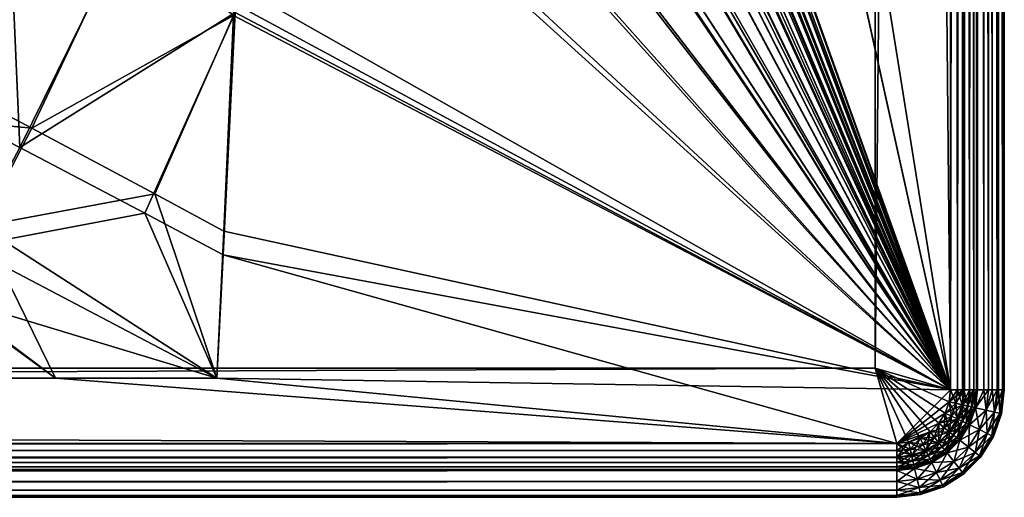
# Model space of a CAD drawing. Extents: x -0.85 to 0.85, y -0.37 to 0.37.
# Tile 207 of 239: x 0.758 to 0.8495, y -0.3745 to -0.3301. Entities that reach past the tile are written whole.
import ezdxf

# ---------------------------------------------------------------- set-up
doc = ezdxf.new("R2010")
doc.units = 0
doc.linetypes.add('SOLIDLINE', pattern=[0])
doc.layers.add('BE3C_Free_6829_1', color=252, linetype='SOLIDLINE')

msp = doc.modelspace()

# ---------------------------------------------------------------- meshes
at = {"layer": 'BE3C_Free_6829_1', "color": 252}
mesh = msp.add_polyface(dxfattribs=at)
corners = [(0.757197, 0, -0.041924), (0.771749, -0.096788, -0.008879), (0.772574, 0, -0.008879), (0.773505, -0.096815, -0.005917), (0.774331, -0.000003, -0.005917), (0.775891, -0.096851, -0.003434), (0.776717, -0.000007, -0.003434), (0.77878, -0.096896, -0.00156), (0.779607, -0.000012, -0.00156), (0.782021, -0.096946, -0.000395), (0.782848, -0.000017, -0.000395), (0.785441, -0.096998), (0.786268, -0.000023), (0.84883, -0.3645, -0.0025), (0.848036, 0.3645, -0.001464), (0.848036, -0.3645, -0.001464), (0.847, 0.3645, -0.00067), (0.847, -0.3645, -0.00067), (0.845794, 0.3645, -0.00017), (0.845794, -0.3645, -0.00017), (0.8445, 0.3645), (0.8445, -0.3645), (0.8375, -0.3625, -0.03), (0.8445, 0.3645, -0.03), (0.8445, -0.3645, -0.03), (0.8375, 0.3625, -0.0275), (0.8375, -0.3625, -0.0275), (0.8445, -0.3645, -0.0275), (0.774857, -0.000004, -0.009899), (0.774022, -0.09734, -0.009899), (0.755198, -0.000004, -0.051704), (0.77629, -0.000006, -0.007472), (0.786268, -0.000023, -0.0025), (0.785432, -0.097608, -0.0025), (0.783471, -0.000018, -0.002817), (0.782635, -0.097564, -0.002817), (0.78342, -0.000018, -0.002835), (0.779898, -0.097522, -0.003792), (0.780734, -0.000014, -0.003792), (0.780718, -0.000014, -0.003802), (0.778297, -0.00001, -0.005372), (0.777461, -0.097485, -0.005372), (0.774021, -0.097431, -0.009899), (0.775454, -0.097454, -0.007472), (0.776325, -0.000006, -0.007435), (0.8445, -0.3645, -0.0025), (0.8445, 0.3645, -0.0025), (0.845147, -0.3645, -0.002585), (0.845147, 0.3645, -0.002585), (0.84575, -0.3645, -0.002835), (0.84575, 0.3645, -0.002835), (0.846268, -0.3645, -0.003232), (0.846268, 0.3645, -0.003232), (0.846665, -0.3645, -0.00375), (0.846665, 0.3645, -0.00375), (0.846915, -0.3645, -0.004353), (0.846915, 0.3645, -0.004353), (0.847, -0.3645, -0.005), (0.847, -0.3645, -0.025), (0.847, 0.3645, -0.025), (0.84561, 0.3645, -0.029854), (0.84561, -0.3645, -0.029854), (0.845794, -0.3645, -0.02983), (0.845794, 0.3645, -0.02983), (0.846656, -0.3645, -0.029473), (0.846656, 0.3645, -0.029473), (0.847, -0.3645, -0.02933), (0.847, 0.3645, -0.02933), (0.847592, -0.3645, -0.028876), (0.847592, 0.3645, -0.028876), (0.848036, -0.3645, -0.028535), (0.848036, 0.3645, -0.028535), (0.848376, -0.3645, -0.028092), (0.848376, 0.3645, -0.028092), (0.84883, -0.3645, -0.0275), (0.84883, 0.3645, -0.0275), (0.848973, -0.3645, -0.027156), (0.848973, 0.3645, -0.027156), (0.84933, -0.3645, -0.026294), (0.84933, 0.3645, -0.026294), (0.849354, -0.3645, -0.02611), (0.8495, 0.3645, -0.025), (0.8495, -0.3645, -0.025), (0.845147, 0.3645, -0.027415), (0.845147, -0.3645, -0.027415), (0.84575, 0.3645, -0.027165), (0.84575, -0.3645, -0.027165), (0.846268, 0.3645, -0.026768), (0.846268, -0.3645, -0.026768), (0.846665, 0.3645, -0.02625), (0.846665, -0.3645, -0.02625), (0.846915, 0.3645, -0.025647), (0.846915, -0.3645, -0.025647)]
mesh.append_faces([[corners[k] for k in face] for face in [(0, 1, 2), (2, 1, 3), (2, 3, 4), (4, 3, 5), (4, 5, 6), (6, 5, 7), (6, 7, 8), (8, 7, 9), (8, 9, 10), (10, 9, 11), (10, 11, 12), (13, 14, 15), (15, 16, 17), (17, 18, 19), (19, 20, 21), (22, 23, 24), (25, 26, 27), (26, 25, 22), (28, 29, 30), (29, 28, 31), (32, 33, 34), (34, 33, 35), (34, 35, 36), (36, 35, 37), (36, 37, 38), (38, 37, 39), (40, 39, 41), (41, 39, 37), (42, 29, 43), (43, 29, 31), (43, 31, 41), (41, 31, 44), (41, 44, 40), (45, 46, 47), (47, 48, 49), (49, 50, 51), (51, 52, 53), (53, 54, 55), (55, 56, 57), (58, 57, 59), (24, 60, 61), (61, 60, 62), (62, 63, 64), (64, 65, 66), (66, 67, 68), (68, 69, 70), (70, 71, 72), (72, 73, 74), (74, 75, 76), (76, 77, 78), (78, 79, 80), (80, 81, 82), (83, 27, 84), (85, 84, 86), (87, 86, 88), (89, 88, 90), (91, 90, 92), (59, 92, 58)]])
mesh = msp.add_polyface(dxfattribs=at)
corners = [(0.8495, -0.3645, -0.025), (0.8495, 0.3645, -0.005), (0.8495, -0.3645, -0.005), (0.765517, -0.190275, -0.017763), (0.767853, -0.192054, -0.012685), (0.771738, -0.097284, -0.008879), (0.769023, -0.192945, -0.010143), (0.769605, -0.193388, -0.008879), (0.8445, -0.3645), (0.786268, -0.000023), (0.785441, -0.096998), (0.783305, -0.193388), (0.782736, -0.193388, -0.00007), (0.782021, -0.096946, -0.000395), (0.781519, -0.193388, -0.000221), (0.780989, -0.193388, -0.000287), (0.77878, -0.096896, -0.00156), (0.776231, -0.193388, -0.001771), (0.776525, -0.193388, -0.001658), (0.779369, -0.193388, -0.00056), (0.779646, -0.193388, -0.000453), (0.779886, -0.193388, -0.000423), (0.771419, -0.193388, -0.005967), (0.772099, -0.193388, -0.005205), (0.773505, -0.096815, -0.005917), (0.773453, -0.193388, -0.003686), (0.775891, -0.096851, -0.003434), (0.773772, -0.193388, -0.003466), (0.774116, -0.193388, -0.003229), (0.770927, -0.193388, -0.00652), (0.771749, -0.096788, -0.008879), (0.770359, -0.193388, -0.007534), (0.84933, 0.3645, -0.003706), (0.84933, -0.3645, -0.003706), (0.84883, 0.3645, -0.0025), (0.84883, -0.3645, -0.0025), (0.767243, -0.189778, -0.020158), (0.774021, -0.097431, -0.009899), (0.76959, -0.19165, -0.014973), (0.771886, -0.193482, -0.009899), (0.762566, -0.186045, -0.030496), (0.759163, -0.18333, -0.038017), (0.774022, -0.09734, -0.009899), (0.775454, -0.097454, -0.007472), (0.773359, -0.193537, -0.007509), (0.773274, -0.193538, -0.007605), (0.771948, -0.193485, -0.009788), (0.772999, -0.19354, -0.007914), (0.777461, -0.097485, -0.005372), (0.775054, -0.193523, -0.005604), (0.774893, -0.193524, -0.005785), (0.777369, -0.19347, -0.003997), (0.776848, -0.193482, -0.004358), (0.776818, -0.193482, -0.004379), (0.775346, -0.193516, -0.005401), (0.781712, -0.193401, -0.002698), (0.780509, -0.19341, -0.002847), (0.782635, -0.097564, -0.002817), (0.780357, -0.193411, -0.002866), (0.779898, -0.097522, -0.003792), (0.780248, -0.193412, -0.002879), (0.779125, -0.193435, -0.003315), (0.785432, -0.097608, -0.0025), (0.783305, -0.193388, -0.0025), (0.783291, -0.193388, -0.002502), (0.781779, -0.1934, -0.002689), (0.786268, -0.000023, -0.0025), (0.8445, -0.3645, -0.0025)]
mesh.append_faces([[corners[k] for k in face] for face in [(0, 1, 2), (3, 4, 5), (5, 4, 6), (5, 6, 7), (8, 9, 10), (11, 10, 12), (12, 10, 13), (12, 13, 14), (14, 13, 15), (16, 17, 18), (18, 19, 16), (16, 19, 20), (16, 20, 13), (13, 20, 21), (13, 21, 15), (22, 23, 24), (24, 23, 25), (24, 25, 26), (26, 25, 27), (26, 27, 16), (16, 27, 28), (16, 28, 17), (22, 24, 29), (29, 24, 30), (29, 30, 31), (31, 30, 5), (31, 5, 7), (2, 32, 33), (33, 34, 35), (36, 37, 38), (38, 37, 39), (36, 40, 37), (37, 41, 42), (43, 44, 45), (39, 37, 46), (46, 37, 43), (46, 43, 47), (47, 43, 45), (48, 49, 43), (43, 49, 50), (43, 50, 44), (51, 52, 48), (52, 53, 48), (48, 53, 54), (48, 54, 49), (55, 56, 57), (57, 56, 58), (57, 58, 59), (59, 58, 60), (59, 60, 61), (62, 63, 64), (62, 64, 57), (57, 64, 65), (57, 65, 55), (48, 59, 51), (51, 59, 61), (66, 67, 62)]])
mesh = msp.add_polyface(dxfattribs=at)
corners = [(0.8495, 0.3645, -0.025), (0.8495, 0.3645, -0.005), (0.8495, -0.3645, -0.025), (0.786268, -0.000023), (0.782211, 0.107697, -0.000395), (0.782848, -0.000017, -0.000395), (0.778971, 0.107653, -0.00156), (0.779607, -0.000012, -0.00156), (0.776082, 0.107614, -0.003433), (0.776717, -0.000007, -0.003434), (0.773696, 0.107582, -0.005915), (0.785631, 0.107743), (0.8445, 0.3645), (0.8445, -0.3645), (0.8495, -0.3645, -0.005), (0.84933, 0.3645, -0.003706), (0.84933, -0.3645, -0.003706), (0.84883, 0.3645, -0.0025), (0.84883, -0.3645, -0.0025), (0.848036, 0.3645, -0.001464), (0.848036, -0.3645, -0.001464), (0.847, 0.3645, -0.00067), (0.847, -0.3645, -0.00067), (0.845794, 0.3645, -0.00017), (0.845794, -0.3645, -0.00017), (0.8375, 0.3625, -0.03), (0.8445, 0.3645, -0.03), (0.8375, -0.3625, -0.03), (0.8445, -0.3645, -0.0275), (0.8445, 0.3645, -0.0275), (0.8375, 0.3625, -0.0275), (0.786268, -0.000023, -0.0025), (0.783471, -0.000018, -0.002817), (0.782772, 0.10835, -0.002829), (0.785622, 0.108389, -0.0025), (0.78342, -0.000018, -0.002835), (0.780072, 0.108313, -0.0038), (0.77629, -0.000006, -0.007472), (0.774857, -0.000004, -0.009899), (0.774213, 0.108113, -0.009897), (0.776325, -0.000006, -0.007435), (0.775676, 0.108254, -0.007429), (0.778297, -0.00001, -0.005372), (0.777664, 0.108281, -0.005361), (0.780718, -0.000014, -0.003802), (0.780734, -0.000014, -0.003792), (0.8445, 0.3645, -0.0025), (0.8445, -0.3645, -0.0025), (0.845147, -0.3645, -0.002585), (0.845147, 0.3645, -0.002585), (0.84575, -0.3645, -0.002835), (0.84575, 0.3645, -0.002835), (0.846268, -0.3645, -0.003232), (0.846268, 0.3645, -0.003232), (0.846665, -0.3645, -0.00375), (0.846665, 0.3645, -0.00375), (0.846915, -0.3645, -0.004353), (0.846915, 0.3645, -0.004353), (0.847, -0.3645, -0.005), (0.847, 0.3645, -0.005), (0.847, 0.3645, -0.025), (0.84561, 0.3645, -0.029854), (0.8445, -0.3645, -0.03), (0.845794, -0.3645, -0.02983), (0.845794, 0.3645, -0.02983), (0.846656, -0.3645, -0.029473), (0.846656, 0.3645, -0.029473), (0.847, -0.3645, -0.02933), (0.847, 0.3645, -0.02933), (0.847592, -0.3645, -0.028876), (0.847592, 0.3645, -0.028876), (0.848036, -0.3645, -0.028535), (0.848036, 0.3645, -0.028535), (0.848376, -0.3645, -0.028092), (0.848376, 0.3645, -0.028092), (0.84883, -0.3645, -0.0275), (0.84883, 0.3645, -0.0275), (0.848973, -0.3645, -0.027156), (0.848973, 0.3645, -0.027156), (0.84933, -0.3645, -0.026294), (0.84933, 0.3645, -0.026294), (0.849354, 0.3645, -0.02611), (0.849354, -0.3645, -0.02611), (0.845147, 0.3645, -0.027415), (0.845147, -0.3645, -0.027415), (0.84575, 0.3645, -0.027165), (0.84575, -0.3645, -0.027165), (0.846268, 0.3645, -0.026768), (0.846268, -0.3645, -0.026768), (0.846665, 0.3645, -0.02625), (0.846665, -0.3645, -0.02625), (0.846915, 0.3645, -0.025647), (0.846915, -0.3645, -0.025647)]
mesh.append_faces([[corners[k] for k in face] for face in [(0, 1, 2), (3, 4, 5), (5, 4, 6), (5, 6, 7), (7, 6, 8), (7, 8, 9), (9, 8, 10), (3, 11, 4), (12, 3, 13), (14, 1, 15), (16, 15, 17), (18, 17, 19), (20, 19, 21), (22, 21, 23), (24, 23, 12), (25, 26, 27), (28, 29, 30), (27, 30, 25), (31, 32, 33), (31, 33, 34), (32, 35, 33), (33, 35, 36), (37, 38, 39), (37, 39, 40), (40, 39, 41), (40, 41, 42), (42, 41, 43), (42, 43, 44), (44, 43, 36), (44, 36, 45), (45, 36, 35), (31, 46, 47), (48, 46, 49), (50, 49, 51), (52, 51, 53), (54, 53, 55), (56, 55, 57), (58, 57, 59), (60, 58, 59), (26, 61, 62), (63, 61, 64), (65, 64, 66), (67, 66, 68), (69, 68, 70), (71, 70, 72), (73, 72, 74), (75, 74, 76), (77, 76, 78), (79, 78, 80), (80, 81, 82), (82, 81, 0), (29, 28, 83), (83, 84, 85), (85, 86, 87), (87, 88, 89), (89, 90, 91), (91, 92, 60)]])
mesh = msp.add_polyface(dxfattribs=at)
corners = [(0.785441, -0.096998), (0.783305, -0.193388), (0.8445, -0.3645), (0.780214, -0.216192, -0.000297), (0.777577, -0.214814, -0.000924), (0.775929, -0.219872, -0.001661), (0.781806, -0.23728), (0.780762, -0.240024, -0.000237), (0.781696, -0.240518), (0.775074, -0.23123, -0.002224), (0.777455, -0.232431, -0.001221), (0.779201, -0.227441, -0.000626), (0.781873, -0.228843, -0.00005), (0.782116, -0.228219), (0.779989, -0.233738, -0.000442), (0.781893, -0.23474), (0.78209, -0.228962), (0.775787, -0.237475, -0.001929), (0.77634, -0.214181, -0.001356), (0.776695, -0.226154, -0.001446), (0.781055, -0.222525, -0.00019), (0.782288, -0.223184), (0.782425, -0.219156), (0.778397, -0.221133, -0.000787), (0.77895, -0.244969, -0.000734), (0.782485, -0.217405), (0.782065, -0.235498, -0.0025), (0.7819, -0.241122, -0.0025), (0.780528, -0.240281, -0.002882), (0.781727, -0.24697, -0.0025), (0.782617, -0.216756, -0.0025), (0.782588, -0.217727, -0.0025), (0.782299, -0.21756, -0.002535), (0.782416, -0.223575, -0.0025), (0.780607, -0.222473, -0.002821), (0.782341, -0.226126, -0.0025), (0.779019, -0.227492, -0.003286), (0.778886, -0.245322, -0.003392), (0.774481, -0.242934, -0.005369), (0.775986, -0.237745, -0.004596), (0.779775, -0.233892, -0.003095), (0.782072, -0.235273, -0.0025), (0.78142, -0.2289, -0.002674), (0.782244, -0.229424, -0.0025), (0.777516, -0.214667, -0.003591), (0.779781, -0.216032, -0.002933), (0.778266, -0.221081, -0.003452), (0.77614, -0.219844, -0.004326), (0.776805, -0.226219, -0.004116), (0.77648, -0.214052, -0.004021), (0.77749, -0.23259, -0.00389), (0.8445, -0.3645, -0.0025), (0.783305, -0.193388, -0.0025), (0.785432, -0.097608, -0.0025)]
mesh.append_faces([[corners[k] for k in face] for face in [(0, 1, 2), (3, 4, 5), (6, 7, 8), (9, 10, 11), (11, 10, 12), (11, 12, 13), (14, 15, 16), (15, 14, 6), (6, 14, 17), (6, 17, 7), (4, 18, 5), (19, 9, 11), (19, 11, 20), (20, 11, 13), (20, 13, 21), (21, 22, 20), (20, 22, 23), (20, 23, 19), (8, 7, 24), (24, 7, 17), (5, 23, 3), (3, 23, 22), (3, 22, 25), (10, 17, 14), (10, 14, 12), (12, 14, 16), (12, 16, 13), (26, 27, 28), (28, 27, 29), (30, 31, 32), (32, 31, 33), (32, 33, 34), (34, 33, 35), (34, 35, 36), (37, 38, 28), (28, 38, 39), (28, 39, 26), (26, 39, 40), (26, 40, 41), (41, 40, 42), (41, 42, 43), (44, 45, 46), (44, 46, 47), (47, 46, 48), (49, 44, 47), (39, 50, 40), (40, 50, 36), (40, 36, 42), (42, 36, 35), (42, 35, 43), (30, 32, 45), (45, 32, 34), (45, 34, 46), (46, 34, 36), (46, 36, 48), (48, 36, 50), (51, 52, 53)]])
mesh = msp.add_polyface(dxfattribs=at)
corners = [(0.8445, -0.3645), (0.783305, -0.193388), (0.783274, -0.194294), (0.783077, -0.200071), (0.781104, -0.257846), (0.780799, -0.266785), (0.780679, -0.269381), (0.779089, -0.303834), (0.778029, -0.326789), (0.777896, -0.32967), (0.77697, -0.349743), (0.776338, -0.363425), (0.783044, -0.201032), (0.782879, -0.205848), (0.782735, -0.210093), (0.780149, -0.280868), (0.779618, -0.292374), (0.782425, -0.219156), (0.782288, -0.223184), (0.782116, -0.228219), (0.78209, -0.228962), (0.781893, -0.23474), (0.781806, -0.23728), (0.781696, -0.240518), (0.781498, -0.246295), (0.781188, -0.255399), (0.782682, -0.211626), (0.782485, -0.217405), (0.77895, -0.244969, -0.000734), (0.780416, -0.257487, -0.000206), (0.781383, -0.258664, -0.0025), (0.781131, -0.267246, -0.0025), (0.780291, -0.258031, -0.002848), (0.781514, -0.254239, -0.0025), (0.778886, -0.245322, -0.003392), (0.781727, -0.24697, -0.0025), (0.8395, -0.3695, -0.0025), (0.776338, -0.363425, -0.0025), (0.77691, -0.351953, -0.0025), (0.778034, -0.329396, -0.0025), (0.8445, -0.3645, -0.0025), (0.778071, -0.328643, -0.0025), (0.779233, -0.305334, -0.0025), (0.779907, -0.291805, -0.0025), (0.780395, -0.282014, -0.0025), (0.780976, -0.270348, -0.0025), (0.78276, -0.211882, -0.0025), (0.782893, -0.20739, -0.0025), (0.7819, -0.241122, -0.0025), (0.782244, -0.229424, -0.0025), (0.782341, -0.226126, -0.0025), (0.782416, -0.223575, -0.0025), (0.782065, -0.235498, -0.0025), (0.782072, -0.235273, -0.0025), (0.782588, -0.217727, -0.0025), (0.782617, -0.216756, -0.0025), (0.783168, -0.198029, -0.0025), (0.783276, -0.194353, -0.0025), (0.783305, -0.193388, -0.0025), (0.782933, -0.206038, -0.0025), (0.783104, -0.200196, -0.0025)]
mesh.append_faces([[corners[k] for k in face] for face in [(0, 1, 2), (0, 2, 3), (4, 5, 0), (0, 5, 6), (7, 8, 0), (0, 8, 9), (0, 9, 10), (10, 11, 0), (3, 12, 0), (0, 12, 13), (0, 13, 14), (6, 15, 0), (0, 15, 16), (0, 16, 7), (17, 18, 0), (0, 18, 19), (0, 19, 20), (20, 21, 0), (0, 21, 22), (0, 22, 23), (23, 24, 0), (0, 24, 25), (0, 25, 4), (14, 26, 0), (0, 26, 27), (0, 27, 17), (28, 24, 23), (25, 29, 4), (4, 29, 5), (30, 31, 32), (33, 34, 35), (32, 33, 30), (36, 37, 38), (38, 39, 40), (40, 39, 41), (41, 42, 40), (40, 42, 43), (40, 43, 44), (44, 45, 40), (40, 45, 31), (40, 31, 30), (46, 47, 40), (30, 33, 40), (40, 33, 35), (40, 35, 48), (49, 50, 40), (40, 50, 51), (48, 52, 40), (40, 52, 53), (40, 53, 49), (51, 54, 40), (40, 54, 55), (40, 55, 46), (56, 57, 40), (40, 57, 58), (47, 59, 40), (40, 59, 60), (40, 60, 56)]])
mesh = msp.add_polyface(dxfattribs=at)
corners = [(0.8395, -0.3745, -0.025), (0.8395, -0.3745, -0.005), (-0.8395, -0.3745, -0.025), (0.376871, -0.243, -0.345), (0.309027, -0.243, -0.345), (0.386531, -0.258942, -0.27509), (0.394671, -0.243, -0.345), (0.401572, -0.236104, -0.363871), (0.372709, -0.236927, -0.364562), (0.250321, -0.237821, -0.367254), (0.248422, -0.243, -0.345), (0.298815, -0.237681, -0.365929), (0.761338, -0.363425), (-0.8395, -0.3695), (0.8395, -0.3695), (0.751069, -0.355704, -0.00054), (-0.750585, -0.356654, -0.000514), (-0.8395, -0.3745, -0.005), (0.8395, -0.37433, -0.003706), (-0.8395, -0.37433, -0.003706), (0.8395, -0.37383, -0.0025), (-0.8395, -0.37383, -0.0025), (0.8395, -0.373036, -0.001464), (-0.8395, -0.373036, -0.001464), (0.8395, -0.372, -0.00067), (-0.8395, -0.372, -0.00067), (0.8395, -0.370794, -0.00017), (-0.8395, -0.370794, -0.00017), (0.8375, -0.3625, -0.03), (0.8395, -0.3695, -0.03), (-0.8375, -0.3625, -0.03), (0.8375, -0.3625, -0.0275), (-0.8395, -0.3695, -0.0275), (0.8395, -0.3695, -0.0275), (0.252524, -0.245422, -0.345618), (0.25428, -0.240552, -0.366443), (0.305978, -0.240385, -0.365208), (0.305789, -0.245422, -0.345618), (0.385046, -0.245362, -0.345811), (0.330668, -0.245409, -0.345668), (0.313067, -0.245422, -0.345618), (0.309027, -0.245422, -0.345618), (0.38085, -0.239498, -0.364043), (0.408391, -0.238592, -0.363518), (0.256497, -0.235585, -0.385382), (0.375916, -0.233156, -0.382184), (0.342264, -0.234434, -0.382955), (0.306201, -0.235086, -0.383764), (0.373455, -0.259347, -0.287432), (0.747518, -0.353343, -0.00331), (-0.730567, -0.343735, -0.005435), (0.746573, -0.352654, -0.003365), (-0.746343, -0.354301, -0.003119), (0.750706, -0.355669, -0.003123), (0.761338, -0.363425, -0.0025), (-0.8395, -0.3695, -0.0025), (0.8395, -0.3695, -0.0025), (-0.8395, -0.370147, -0.002585), (0.8395, -0.370147, -0.002585), (-0.8395, -0.37075, -0.002835), (0.8395, -0.37075, -0.002835), (-0.8395, -0.371268, -0.003232), (0.8395, -0.371268, -0.003232), (-0.8395, -0.371665, -0.00375), (0.8395, -0.371665, -0.00375), (-0.8395, -0.371915, -0.004353), (0.8395, -0.371915, -0.004353), (-0.8395, -0.372, -0.005), (0.8395, -0.372, -0.005), (0.8395, -0.372, -0.025), (-0.8395, -0.3695, -0.03), (0.8395, -0.370794, -0.02983), (-0.8395, -0.370794, -0.02983), (0.8395, -0.372, -0.02933), (-0.8395, -0.372, -0.02933), (0.8395, -0.373036, -0.028535), (-0.8395, -0.373036, -0.028535), (0.8395, -0.37383, -0.0275), (-0.8395, -0.37383, -0.0275), (0.8395, -0.37433, -0.026294), (-0.8395, -0.37433, -0.026294), (0.8395, -0.370147, -0.027415), (-0.8395, -0.370147, -0.027415), (0.8395, -0.37075, -0.027165), (-0.8395, -0.37075, -0.027165), (0.8395, -0.371268, -0.026768), (-0.8395, -0.371268, -0.026768), (0.8395, -0.371665, -0.02625), (-0.8395, -0.371665, -0.02625), (0.8395, -0.371915, -0.025647), (-0.8395, -0.371915, -0.025647)]
mesh.append_faces([[corners[k] for k in face] for face in [(0, 1, 2), (3, 4, 5), (5, 6, 3), (6, 7, 8), (9, 10, 11), (11, 10, 4), (11, 4, 8), (8, 4, 3), (8, 3, 6), (10, 5, 4), (12, 13, 14), (12, 15, 16), (17, 1, 18), (19, 18, 20), (21, 20, 22), (23, 22, 24), (25, 24, 26), (27, 26, 14), (28, 29, 30), (31, 32, 33), (30, 31, 28), (34, 35, 36), (34, 36, 37), (38, 39, 36), (39, 40, 36), (36, 40, 41), (36, 41, 37), (36, 42, 38), (38, 42, 43), (35, 44, 36), (45, 43, 42), (46, 42, 36), (47, 36, 44), (48, 34, 37), (48, 37, 41), (49, 50, 51), (52, 53, 54), (55, 54, 56), (57, 56, 58), (59, 58, 60), (61, 60, 62), (63, 62, 64), (65, 64, 66), (67, 66, 68), (69, 67, 68), (70, 29, 71), (72, 71, 73), (74, 73, 75), (76, 75, 77), (78, 77, 79), (80, 79, 0), (33, 32, 81), (81, 82, 83), (83, 84, 85), (85, 86, 87), (87, 88, 89), (89, 90, 69)]])
mesh = msp.add_polyface(dxfattribs=at)
corners = [(-0.8395, -0.3745, -0.025), (0.8395, -0.3745, -0.005), (-0.8395, -0.3745, -0.005), (-0.39641, -0.261423, -0.266179), (-0.119604, -0.243, -0.345), (-0.249198, -0.243, -0.345), (-0.386972, -0.259433, -0.274692), (-0.761338, -0.363425), (-0.8395, -0.3695), (0.761338, -0.363425), (-0.757265, -0.361009, -0.000042), (-0.750585, -0.356654, -0.000514), (-0.722104, -0.337073, -0.005346), (-0.727037, -0.34058, -0.003833), (0.73342, -0.342697, -0.003139), (0.748385, -0.353686, -0.000681), (-0.74421, -0.352498, -0.000964), (0.746774, -0.352504, -0.000945), (-0.741592, -0.350791, -0.001149), (-0.73959, -0.349387, -0.001518), (-0.729282, -0.342155, -0.003419), (0.725368, -0.337088, -0.005393), (-0.719524, -0.335239, -0.006137), (0.8395, -0.37433, -0.003706), (-0.8395, -0.37433, -0.003706), (0.8395, -0.37383, -0.0025), (-0.8395, -0.37383, -0.0025), (0.8395, -0.373036, -0.001464), (-0.8395, -0.373036, -0.001464), (0.8395, -0.372, -0.00067), (-0.8395, -0.372, -0.00067), (0.8395, -0.370794, -0.00017), (-0.8395, -0.370794, -0.00017), (0.8395, -0.3695), (-0.8375, -0.3625, -0.03), (0.8395, -0.3695, -0.03), (-0.8395, -0.3695, -0.03), (-0.8375, -0.3625, -0.0275), (-0.8395, -0.3695, -0.0275), (0.8375, -0.3625, -0.0275), (-0.309027, -0.245422, -0.345618), (-0.308393, -0.245422, -0.345618), (-0.363917, -0.257402, -0.296045), (-0.253268, -0.245422, -0.345618), (-0.120959, -0.245422, -0.345618), (-0.383212, -0.245406, -0.345684), (-0.70149, -0.324086, -0.015149), (0.68234, -0.312929, -0.025524), (-0.702042, -0.324453, -0.014928), (-0.701231, -0.323927, -0.015284), (-0.719555, -0.336195, -0.008423), (-0.715706, -0.333559, -0.009467), (0.704153, -0.324452, -0.014925), (-0.722612, -0.338288, -0.007593), (-0.710223, -0.329906, -0.011658), (0.725925, -0.338281, -0.007571), (-0.729315, -0.342877, -0.005775), (-0.744927, -0.353353, -0.003327), (-0.739655, -0.349822, -0.004101), (0.747518, -0.353343, -0.00331), (-0.730567, -0.343735, -0.005435), (-0.746343, -0.354301, -0.003119), (0.761338, -0.363425, -0.0025), (-0.75059, -0.356885, -0.002944), (-0.761338, -0.363425, -0.0025), (-0.8395, -0.3695, -0.0025), (0.8395, -0.3695, -0.0025), (-0.8395, -0.370147, -0.002585), (0.8395, -0.370147, -0.002585), (-0.8395, -0.37075, -0.002835), (0.8395, -0.37075, -0.002835), (-0.8395, -0.371268, -0.003232), (0.8395, -0.371268, -0.003232), (-0.8395, -0.371665, -0.00375), (0.8395, -0.371665, -0.00375), (-0.8395, -0.371915, -0.004353), (0.8395, -0.371915, -0.004353), (-0.8395, -0.372, -0.005), (-0.8395, -0.372, -0.025), (0.8395, -0.372, -0.025), (0.8395, -0.370794, -0.02983), (-0.8395, -0.370794, -0.02983), (0.8395, -0.372, -0.02933), (-0.8395, -0.372, -0.02933), (0.8395, -0.373036, -0.028535), (-0.8395, -0.373036, -0.028535), (0.8395, -0.37383, -0.0275), (-0.8395, -0.37383, -0.0275), (0.8395, -0.37433, -0.026294), (-0.8395, -0.37433, -0.026294), (0.8395, -0.3745, -0.025), (0.8395, -0.370147, -0.027415), (-0.8395, -0.370147, -0.027415), (0.8395, -0.37075, -0.027165), (-0.8395, -0.37075, -0.027165), (0.8395, -0.371268, -0.026768), (-0.8395, -0.371268, -0.026768), (0.8395, -0.371665, -0.02625), (-0.8395, -0.371665, -0.02625), (0.8395, -0.371915, -0.025647), (-0.8395, -0.371915, -0.025647)]
mesh.append_faces([[corners[k] for k in face] for face in [(0, 1, 2), (3, 4, 5), (3, 5, 6), (7, 8, 9), (10, 7, 9), (10, 9, 11), (12, 13, 14), (11, 15, 16), (16, 17, 18), (18, 17, 19), (17, 20, 19), (12, 21, 22), (2, 23, 24), (24, 25, 26), (26, 27, 28), (28, 29, 30), (30, 31, 32), (32, 33, 8), (34, 35, 36), (37, 38, 39), (37, 39, 34), (40, 41, 42), (42, 41, 43), (42, 43, 44), (42, 45, 40), (46, 47, 48), (46, 49, 47), (50, 51, 52), (50, 52, 53), (54, 52, 51), (53, 55, 56), (57, 58, 59), (59, 58, 60), (56, 55, 60), (61, 62, 63), (63, 62, 64), (57, 59, 61), (65, 64, 62), (65, 66, 67), (67, 68, 69), (69, 70, 71), (71, 72, 73), (73, 74, 75), (75, 76, 77), (78, 77, 79), (36, 80, 81), (81, 82, 83), (83, 84, 85), (85, 86, 87), (87, 88, 89), (89, 90, 0), (91, 38, 92), (93, 92, 94), (95, 94, 96), (97, 96, 98), (99, 98, 100), (79, 100, 78)]])
mesh = msp.add_polyface(dxfattribs=at)
corners = [(0.748255, -0.33441, -0.003527), (0.737873, -0.329014, -0.00628), (0.732376, -0.337608, -0.004532), (0.777896, -0.32967), (0.770586, -0.346287, -0.000317), (0.77697, -0.349743), (0.776338, -0.363425), (0.761338, -0.363425), (0.754418, -0.349285, -0.000898), (0.759137, -0.340152, -0.001506), (0.767968, -0.321469, -0.001835), (0.778029, -0.326789), (0.746774, -0.352504, -0.000945), (0.748385, -0.353686, -0.000681), (0.751069, -0.355704, -0.00054), (0.718255, -0.332134, -0.007383), (0.725368, -0.337088, -0.005393), (0.730417, -0.340605, -0.00398), (0.73342, -0.342697, -0.003139), (0.757679, -0.316136, -0.004724), (0.748006, -0.311231, -0.008517), (0.743097, -0.320231, -0.007629), (0.711197, -0.327614, -0.010124), (0.71173, -0.326897, -0.01021), (0.718311, -0.319053, -0.013548), (0.724477, -0.310922, -0.016278), (0.74198, -0.322104, -0.010042), (0.7364, -0.330983, -0.008574), (0.716317, -0.321228, -0.015586), (0.725925, -0.338281, -0.007571), (0.720448, -0.334613, -0.009076), (0.73054, -0.339636, -0.006692), (0.776338, -0.363425, -0.0025), (0.761338, -0.363425, -0.0025), (0.750706, -0.355669, -0.003123), (0.767341, -0.323018, -0.0044), (0.778071, -0.328643, -0.0025), (0.778034, -0.329396, -0.0025), (0.758026, -0.341975, -0.003939), (0.769636, -0.348082, -0.002805), (0.753106, -0.351198, -0.003282), (0.718154, -0.333077, -0.009707), (0.710179, -0.328164, -0.012679), (0.746573, -0.352654, -0.003365), (0.732477, -0.342669, -0.00577), (0.729733, -0.340832, -0.006524), (0.747518, -0.353343, -0.00331), (0.77691, -0.351953, -0.0025), (0.746984, -0.336294, -0.005901), (0.75699, -0.317766, -0.007269)]
mesh.append_faces([[corners[k] for k in face] for face in [(0, 1, 2), (3, 4, 5), (5, 4, 6), (7, 6, 8), (8, 6, 4), (8, 4, 9), (9, 4, 3), (9, 3, 10), (10, 3, 11), (12, 13, 8), (8, 13, 14), (8, 14, 7), (15, 16, 2), (2, 16, 17), (2, 17, 18), (10, 19, 0), (10, 0, 9), (9, 0, 2), (9, 2, 8), (8, 2, 18), (8, 18, 12), (19, 20, 0), (0, 20, 21), (0, 21, 1), (22, 15, 23), (23, 15, 2), (23, 2, 24), (24, 2, 1), (25, 1, 21), (26, 27, 28), (29, 30, 31), (32, 33, 34), (35, 36, 37), (35, 37, 38), (38, 37, 39), (38, 39, 40), (41, 42, 28), (41, 28, 30), (30, 28, 27), (30, 27, 31), (43, 44, 31), (31, 44, 45), (31, 45, 29), (46, 43, 40), (37, 47, 39), (39, 47, 32), (39, 32, 40), (40, 32, 34), (40, 34, 46), (40, 48, 38), (38, 48, 49), (38, 49, 35), (43, 31, 40), (40, 31, 27), (40, 27, 48), (48, 27, 26), (48, 26, 49)]])
mesh = msp.add_polyface(dxfattribs=at)
corners = [(0.849249, -0.366725, -0.005), (0.8495, -0.3645, -0.025), (0.8495, -0.3645, -0.005), (0.761338, -0.363425), (0.8395, -0.3695), (0.776338, -0.363425), (0.849083, -0.366687, -0.003706), (0.84933, -0.3645, -0.003706), (0.848596, -0.366576, -0.0025), (0.84883, -0.3645, -0.0025), (0.847822, -0.366399, -0.001464), (0.848036, -0.3645, -0.001464), (0.846812, -0.366169, -0.00067), (0.847, -0.3645, -0.00067), (0.845636, -0.365901, -0.00017), (0.845794, -0.3645, -0.00017), (0.844375, -0.365613), (0.8445, -0.3645), (0.844375, -0.365613, -0.03), (0.844005, -0.366669, -0.03), (0.8375, -0.3625, -0.03), (0.843409, -0.367617, -0.03), (0.8445, -0.3645, -0.03), (0.843409, -0.367617, -0.0275), (0.844005, -0.366669, -0.0275), (0.8375, -0.3625, -0.0275), (0.844375, -0.365613, -0.0275), (0.8445, -0.3645, -0.0275), (0.8395, -0.3695, -0.0025), (0.761338, -0.363425, -0.0025), (0.776338, -0.363425, -0.0025), (0.77691, -0.351953, -0.0025), (0.8445, -0.3645, -0.0025), (0.845147, -0.3645, -0.002585), (0.844375, -0.365613, -0.0025), (0.845005, -0.365757, -0.002585), (0.84575, -0.3645, -0.002835), (0.845593, -0.365891, -0.002835), (0.846268, -0.3645, -0.003232), (0.846098, -0.366006, -0.003232), (0.846665, -0.3645, -0.00375), (0.846485, -0.366094, -0.00375), (0.846915, -0.3645, -0.004353), (0.846729, -0.36615, -0.004353), (0.847, -0.3645, -0.005), (0.846812, -0.366169, -0.005), (0.847, -0.3645, -0.025), (0.84561, -0.3645, -0.029854), (0.845636, -0.365901, -0.02983), (0.845794, -0.3645, -0.02983), (0.846656, -0.3645, -0.029473), (0.846812, -0.366169, -0.02933), (0.847, -0.3645, -0.02933), (0.847592, -0.3645, -0.028876), (0.847822, -0.366399, -0.028535), (0.848036, -0.3645, -0.028535), (0.848376, -0.3645, -0.028092), (0.84883, -0.3645, -0.0275), (0.848596, -0.366576, -0.0275), (0.848973, -0.3645, -0.027156), (0.849083, -0.366687, -0.026294), (0.84933, -0.3645, -0.026294), (0.849354, -0.3645, -0.02611), (0.849249, -0.366725, -0.025), (0.846915, -0.3645, -0.025647), (0.846812, -0.366169, -0.025), (0.846729, -0.36615, -0.025647), (0.846665, -0.3645, -0.02625), (0.846485, -0.366094, -0.02625), (0.846268, -0.3645, -0.026768), (0.846098, -0.366006, -0.026768), (0.84575, -0.3645, -0.027165), (0.845593, -0.365891, -0.027165), (0.845147, -0.3645, -0.027415), (0.845005, -0.365757, -0.027415)]
mesh.append_faces([[corners[k] for k in face] for face in [(0, 1, 2), (3, 4, 5), (6, 2, 7), (8, 7, 9), (10, 9, 11), (12, 11, 13), (14, 12, 13), (14, 13, 15), (16, 14, 15), (16, 15, 17), (18, 19, 20), (20, 19, 21), (20, 22, 18), (23, 24, 25), (25, 24, 26), (25, 26, 27), (28, 29, 30), (31, 32, 28), (32, 33, 34), (34, 33, 35), (33, 36, 35), (35, 36, 37), (36, 38, 37), (37, 38, 39), (38, 40, 39), (39, 40, 41), (40, 42, 41), (41, 42, 43), (42, 44, 43), (43, 44, 45), (44, 46, 45), (18, 22, 47), (18, 47, 48), (48, 47, 49), (48, 49, 50), (50, 51, 48), (50, 52, 51), (51, 52, 53), (54, 53, 55), (54, 55, 56), (56, 57, 58), (58, 57, 59), (60, 59, 61), (60, 61, 62), (63, 62, 1), (46, 64, 65), (65, 64, 66), (64, 67, 66), (66, 67, 68), (67, 69, 68), (68, 69, 70), (69, 71, 70), (70, 71, 72), (71, 73, 72), (72, 73, 74), (73, 27, 74), (74, 27, 26)]])
mesh = msp.add_polyface(dxfattribs=at)
corners = [(0.8445, -0.3645), (0.776338, -0.363425), (0.8395, -0.3695), (0.844375, -0.365613), (0.844005, -0.366669), (0.843409, -0.367617), (0.844421, -0.368424, -0.00017), (0.845364, -0.369176, -0.00067), (0.846257, -0.367754, -0.00067), (0.845171, -0.367231, -0.00017), (0.842617, -0.368409), (0.845636, -0.365901, -0.00017), (0.842617, -0.368409, -0.03), (0.841669, -0.369005, -0.03), (0.8375, -0.3625, -0.03), (0.840613, -0.369375, -0.03), (0.8395, -0.3695, -0.03), (0.843409, -0.367617, -0.03), (0.8375, -0.3625, -0.0275), (0.8395, -0.3695, -0.0275), (0.840613, -0.369375, -0.0275), (0.841669, -0.369005, -0.0275), (0.842617, -0.368409, -0.0275), (0.843409, -0.367617, -0.0275), (0.8395, -0.3695, -0.0025), (0.8445, -0.3645, -0.0025), (0.844375, -0.365613, -0.0025), (0.844005, -0.366669, -0.0025), (0.843409, -0.367617, -0.0025), (0.845005, -0.365757, -0.002585), (0.844588, -0.36695, -0.002585), (0.843915, -0.368021, -0.002585), (0.842617, -0.368409, -0.0025), (0.843021, -0.368915, -0.002585), (0.845593, -0.365891, -0.002835), (0.845131, -0.367212, -0.002835), (0.844386, -0.368397, -0.002835), (0.845598, -0.367436, -0.003232), (0.844791, -0.36872, -0.003232), (0.845955, -0.367609, -0.00375), (0.845102, -0.368967, -0.00375), (0.843424, -0.369421, -0.02983), (0.844421, -0.368424, -0.02983), (0.844005, -0.366669, -0.03), (0.845171, -0.367231, -0.02983), (0.844375, -0.365613, -0.03), (0.845636, -0.365901, -0.02983), (0.845364, -0.369176, -0.02933), (0.845102, -0.368967, -0.02625), (0.845598, -0.367436, -0.026768), (0.844791, -0.36872, -0.026768), (0.845593, -0.365891, -0.027165), (0.845131, -0.367212, -0.027165), (0.844386, -0.368397, -0.027165), (0.845005, -0.365757, -0.027415), (0.844588, -0.36695, -0.027415), (0.843915, -0.368021, -0.027415), (0.844375, -0.365613, -0.0275), (0.844005, -0.366669, -0.0275), (0.843021, -0.368915, -0.027415)]
mesh.append_faces([[corners[k] for k in face] for face in [(0, 1, 2), (0, 2, 3), (3, 2, 4), (2, 5, 4), (6, 7, 8), (6, 8, 9), (10, 6, 5), (5, 6, 9), (5, 9, 4), (4, 9, 11), (4, 11, 3), (12, 13, 14), (13, 15, 14), (14, 15, 16), (14, 17, 12), (18, 19, 20), (20, 21, 18), (18, 21, 22), (18, 22, 23), (24, 25, 26), (24, 26, 27), (27, 28, 24), (26, 29, 27), (27, 29, 30), (27, 30, 28), (28, 30, 31), (28, 31, 32), (32, 31, 33), (29, 34, 30), (30, 34, 35), (30, 35, 31), (31, 35, 36), (31, 36, 33), (35, 37, 36), (36, 37, 38), (37, 39, 38), (38, 39, 40), (41, 12, 17), (42, 17, 43), (42, 43, 44), (44, 43, 45), (44, 45, 46), (44, 47, 42), (48, 49, 50), (49, 51, 52), (49, 52, 50), (50, 52, 53), (51, 54, 52), (52, 54, 55), (52, 55, 53), (53, 55, 56), (54, 57, 55), (55, 57, 58), (55, 58, 56), (56, 58, 23), (56, 23, 59), (59, 23, 22)]])
mesh = msp.add_polyface(dxfattribs=at)
corners = [(0.84851, -0.368839, -0.005), (0.84851, -0.368839, -0.025), (0.849249, -0.366725, -0.025), (0.849249, -0.366725, -0.005), (0.8495, -0.3645, -0.025), (0.848356, -0.368765, -0.003706), (0.849083, -0.366687, -0.003706), (0.8495, -0.3645, -0.005), (0.847906, -0.368548, -0.0025), (0.848596, -0.366576, -0.0025), (0.84933, -0.3645, -0.003706), (0.84719, -0.368203, -0.001464), (0.847822, -0.366399, -0.001464), (0.84883, -0.3645, -0.0025), (0.845364, -0.369176, -0.00067), (0.846257, -0.367754, -0.00067), (0.846812, -0.366169, -0.00067), (0.848036, -0.3645, -0.001464), (0.845171, -0.367231, -0.00017), (0.845636, -0.365901, -0.00017), (0.845593, -0.365891, -0.002835), (0.846098, -0.366006, -0.003232), (0.845131, -0.367212, -0.002835), (0.845598, -0.367436, -0.003232), (0.846485, -0.366094, -0.00375), (0.845955, -0.367609, -0.00375), (0.846729, -0.36615, -0.004353), (0.84618, -0.367717, -0.004353), (0.845102, -0.368967, -0.00375), (0.846812, -0.366169, -0.005), (0.846257, -0.367754, -0.005), (0.845297, -0.369123, -0.004353), (0.847, -0.3645, -0.025), (0.846812, -0.366169, -0.025), (0.846257, -0.367754, -0.025), (0.845364, -0.369176, -0.005), (0.845636, -0.365901, -0.02983), (0.846812, -0.366169, -0.02933), (0.846257, -0.367754, -0.02933), (0.845171, -0.367231, -0.02983), (0.845364, -0.369176, -0.02933), (0.84719, -0.368203, -0.028535), (0.847822, -0.366399, -0.028535), (0.847592, -0.3645, -0.028876), (0.848376, -0.3645, -0.028092), (0.848596, -0.366576, -0.0275), (0.847906, -0.368548, -0.0275), (0.848356, -0.368765, -0.026294), (0.849083, -0.366687, -0.026294), (0.848973, -0.3645, -0.027156), (0.849354, -0.3645, -0.02611), (0.846729, -0.36615, -0.025647), (0.84618, -0.367717, -0.025647), (0.845364, -0.369176, -0.025), (0.846485, -0.366094, -0.02625), (0.845955, -0.367609, -0.02625), (0.845297, -0.369123, -0.025647), (0.846098, -0.366006, -0.026768), (0.845598, -0.367436, -0.026768), (0.845102, -0.368967, -0.02625), (0.845593, -0.365891, -0.027165)]
mesh.append_faces([[corners[k] for k in face] for face in [(0, 1, 2), (0, 2, 3), (3, 2, 4), (5, 0, 3), (5, 3, 6), (6, 3, 7), (8, 5, 6), (8, 6, 9), (9, 6, 10), (11, 8, 9), (11, 9, 12), (12, 9, 13), (14, 11, 15), (15, 11, 12), (15, 12, 16), (16, 12, 17), (18, 15, 16), (18, 16, 19), (20, 21, 22), (22, 21, 23), (21, 24, 23), (23, 24, 25), (24, 26, 25), (25, 26, 27), (25, 27, 28), (26, 29, 27), (27, 29, 30), (27, 30, 31), (29, 32, 33), (29, 33, 30), (30, 33, 34), (30, 34, 35), (36, 37, 38), (36, 38, 39), (39, 38, 40), (41, 38, 37), (41, 37, 42), (37, 43, 42), (44, 45, 42), (42, 45, 46), (42, 46, 41), (47, 46, 45), (47, 45, 48), (45, 49, 48), (1, 47, 48), (1, 48, 2), (2, 48, 50), (33, 51, 34), (34, 51, 52), (34, 52, 53), (51, 54, 52), (52, 54, 55), (52, 55, 56), (54, 57, 55), (55, 57, 58), (55, 58, 59), (57, 60, 58)]])
mesh = msp.add_polyface(dxfattribs=at)
corners = [(0.840613, -0.369375), (0.841669, -0.369005), (0.842617, -0.368409), (0.8395, -0.3695), (0.843409, -0.367617), (0.8395, -0.370794, -0.00017), (0.840901, -0.370636, -0.00017), (0.841169, -0.371812, -0.00067), (0.842754, -0.371257, -0.00067), (0.842231, -0.370171, -0.00017), (0.843424, -0.369421, -0.00017), (0.8395, -0.3695, -0.0025), (0.843409, -0.367617, -0.0025), (0.842617, -0.368409, -0.0025), (0.840613, -0.369375, -0.0025), (0.841669, -0.369005, -0.0025), (0.843021, -0.368915, -0.002585), (0.84195, -0.369588, -0.002585), (0.840757, -0.370005, -0.002585), (0.8395, -0.370147, -0.002585), (0.843397, -0.369386, -0.002835), (0.842212, -0.370131, -0.002835), (0.840891, -0.370593, -0.002835), (0.8395, -0.37075, -0.002835), (0.842436, -0.370598, -0.003232), (0.841006, -0.371098, -0.003232), (0.8395, -0.371268, -0.003232), (0.842609, -0.370955, -0.00375), (0.841094, -0.371485, -0.00375), (0.8395, -0.370794, -0.02983), (0.8395, -0.3695, -0.03), (0.840613, -0.369375, -0.03), (0.840901, -0.370636, -0.02983), (0.841669, -0.369005, -0.03), (0.842231, -0.370171, -0.02983), (0.842617, -0.368409, -0.03), (0.842754, -0.371257, -0.02933), (0.841169, -0.371812, -0.02933), (0.8395, -0.372, -0.02933), (0.842609, -0.370955, -0.02625), (0.842436, -0.370598, -0.026768), (0.841094, -0.371485, -0.02625), (0.841006, -0.371098, -0.026768), (0.843397, -0.369386, -0.027165), (0.842212, -0.370131, -0.027165), (0.840891, -0.370593, -0.027165), (0.8395, -0.371268, -0.026768), (0.8395, -0.37075, -0.027165), (0.843021, -0.368915, -0.027415), (0.84195, -0.369588, -0.027415), (0.840757, -0.370005, -0.027415), (0.8395, -0.370147, -0.027415), (0.842617, -0.368409, -0.0275), (0.841669, -0.369005, -0.0275), (0.840613, -0.369375, -0.0275), (0.8395, -0.3695, -0.0275)]
mesh.append_faces([[corners[k] for k in face] for face in [(0, 1, 2), (0, 2, 3), (3, 2, 4), (3, 5, 6), (5, 7, 6), (6, 8, 9), (3, 6, 0), (0, 6, 9), (0, 9, 1), (1, 9, 10), (1, 10, 2), (11, 12, 13), (11, 13, 14), (14, 13, 15), (13, 16, 15), (15, 16, 17), (15, 17, 14), (14, 17, 18), (14, 18, 11), (11, 18, 19), (17, 20, 21), (17, 21, 18), (18, 21, 22), (18, 22, 19), (19, 22, 23), (21, 24, 22), (22, 24, 25), (22, 25, 23), (23, 25, 26), (24, 27, 25), (25, 27, 28), (29, 30, 31), (29, 31, 32), (32, 31, 33), (32, 33, 34), (34, 33, 35), (34, 36, 37), (34, 37, 32), (32, 38, 29), (39, 40, 41), (41, 40, 42), (40, 43, 44), (40, 44, 42), (42, 44, 45), (42, 45, 46), (46, 45, 47), (44, 48, 49), (44, 49, 45), (45, 49, 50), (45, 50, 47), (47, 50, 51), (48, 52, 49), (49, 52, 53), (49, 53, 50), (50, 53, 54), (50, 54, 51), (51, 54, 55)]])
mesh = msp.add_polyface(dxfattribs=at)
corners = [(0.841725, -0.374249, -0.005), (0.843839, -0.37351, -0.025), (0.843839, -0.37351, -0.005), (0.841687, -0.374083, -0.003706), (0.843765, -0.373356, -0.003706), (0.845735, -0.372318, -0.005), (0.841576, -0.373596, -0.0025), (0.843548, -0.372906, -0.0025), (0.845629, -0.372185, -0.003706), (0.843203, -0.37219, -0.001464), (0.845317, -0.371795, -0.0025), (0.844822, -0.371173, -0.001464), (0.842754, -0.371257, -0.00067), (0.844176, -0.370364, -0.00067), (0.842231, -0.370171, -0.00017), (0.843424, -0.369421, -0.00017), (0.845364, -0.369176, -0.00067), (0.844421, -0.368424, -0.00017), (0.842617, -0.368409), (0.843021, -0.368915, -0.002585), (0.844386, -0.368397, -0.002835), (0.843397, -0.369386, -0.002835), (0.84195, -0.369588, -0.002585), (0.844791, -0.36872, -0.003232), (0.84372, -0.369791, -0.003232), (0.842212, -0.370131, -0.002835), (0.842436, -0.370598, -0.003232), (0.845102, -0.368967, -0.00375), (0.843967, -0.370102, -0.00375), (0.842609, -0.370955, -0.00375), (0.845297, -0.369123, -0.004353), (0.844123, -0.370297, -0.004353), (0.842717, -0.371181, -0.004353), (0.844176, -0.370364, -0.005), (0.842754, -0.371257, -0.005), (0.844176, -0.370364, -0.025), (0.842754, -0.371257, -0.025), (0.842231, -0.370171, -0.02983), (0.842617, -0.368409, -0.03), (0.843424, -0.369421, -0.02983), (0.843409, -0.367617, -0.03), (0.844421, -0.368424, -0.02983), (0.844176, -0.370364, -0.02933), (0.842754, -0.371257, -0.02933), (0.843203, -0.37219, -0.028535), (0.844822, -0.371173, -0.028535), (0.843548, -0.372906, -0.0275), (0.841576, -0.373596, -0.0275), (0.841687, -0.374083, -0.026294), (0.843765, -0.373356, -0.026294), (0.845317, -0.371795, -0.0275), (0.841725, -0.374249, -0.025), (0.845629, -0.372185, -0.026294), (0.844123, -0.370297, -0.025647), (0.842717, -0.371181, -0.025647), (0.845102, -0.368967, -0.02625), (0.843967, -0.370102, -0.02625), (0.842609, -0.370955, -0.02625), (0.844791, -0.36872, -0.026768), (0.84372, -0.369791, -0.026768), (0.842436, -0.370598, -0.026768), (0.844386, -0.368397, -0.027165), (0.843397, -0.369386, -0.027165), (0.843915, -0.368021, -0.027415), (0.843021, -0.368915, -0.027415), (0.842212, -0.370131, -0.027165)]
mesh.append_faces([[corners[k] for k in face] for face in [(0, 1, 2), (3, 2, 4), (4, 2, 5), (6, 4, 7), (7, 4, 8), (9, 7, 10), (9, 10, 11), (12, 9, 11), (12, 11, 13), (14, 12, 13), (14, 13, 15), (15, 13, 16), (15, 16, 17), (18, 15, 17), (19, 20, 21), (19, 21, 22), (20, 23, 21), (21, 23, 24), (21, 24, 25), (25, 24, 26), (24, 27, 28), (24, 28, 26), (26, 28, 29), (28, 30, 31), (28, 31, 29), (29, 31, 32), (31, 33, 32), (32, 33, 34), (33, 35, 34), (34, 35, 36), (37, 38, 39), (39, 40, 41), (41, 42, 39), (39, 42, 43), (39, 43, 37), (44, 43, 42), (44, 42, 45), (45, 46, 44), (44, 46, 47), (48, 46, 49), (49, 46, 50), (51, 49, 1), (1, 49, 52), (35, 53, 36), (36, 53, 54), (53, 55, 56), (53, 56, 54), (54, 56, 57), (56, 58, 59), (56, 59, 57), (57, 59, 60), (58, 61, 59), (59, 61, 62), (59, 62, 60), (61, 63, 62), (62, 63, 64), (62, 64, 65)]])
mesh = msp.add_polyface(dxfattribs=at)
corners = [(0.843839, -0.37351, -0.005), (0.843839, -0.37351, -0.025), (0.845735, -0.372318, -0.025), (0.845735, -0.372318, -0.005), (0.847318, -0.370735, -0.025), (0.847318, -0.370735, -0.005), (0.84851, -0.368839, -0.025), (0.84851, -0.368839, -0.005), (0.843765, -0.373356, -0.003706), (0.845629, -0.372185, -0.003706), (0.847185, -0.370629, -0.003706), (0.848356, -0.368765, -0.003706), (0.843548, -0.372906, -0.0025), (0.845317, -0.371795, -0.0025), (0.846795, -0.370317, -0.0025), (0.847906, -0.368548, -0.0025), (0.844822, -0.371173, -0.001464), (0.846173, -0.369822, -0.001464), (0.84719, -0.368203, -0.001464), (0.844176, -0.370364, -0.00067), (0.845364, -0.369176, -0.00067), (0.844791, -0.36872, -0.003232), (0.845102, -0.368967, -0.00375), (0.84372, -0.369791, -0.003232), (0.84618, -0.367717, -0.004353), (0.845297, -0.369123, -0.004353), (0.843967, -0.370102, -0.00375), (0.846257, -0.367754, -0.005), (0.845364, -0.369176, -0.005), (0.844123, -0.370297, -0.004353), (0.844176, -0.370364, -0.005), (0.846257, -0.367754, -0.025), (0.845364, -0.369176, -0.025), (0.844176, -0.370364, -0.025), (0.844421, -0.368424, -0.02983), (0.845364, -0.369176, -0.02933), (0.844176, -0.370364, -0.02933), (0.844822, -0.371173, -0.028535), (0.846173, -0.369822, -0.028535), (0.846257, -0.367754, -0.02933), (0.84719, -0.368203, -0.028535), (0.847906, -0.368548, -0.0275), (0.846795, -0.370317, -0.0275), (0.845317, -0.371795, -0.0275), (0.843548, -0.372906, -0.0275), (0.843765, -0.373356, -0.026294), (0.845629, -0.372185, -0.026294), (0.847185, -0.370629, -0.026294), (0.848356, -0.368765, -0.026294), (0.84618, -0.367717, -0.025647), (0.845297, -0.369123, -0.025647), (0.844123, -0.370297, -0.025647), (0.845955, -0.367609, -0.02625), (0.845102, -0.368967, -0.02625), (0.844791, -0.36872, -0.026768), (0.843967, -0.370102, -0.02625)]
mesh.append_faces([[corners[k] for k in face] for face in [(0, 1, 2), (0, 2, 3), (3, 2, 4), (3, 4, 5), (5, 4, 6), (5, 6, 7), (8, 3, 9), (9, 3, 5), (9, 5, 10), (10, 5, 7), (10, 7, 11), (12, 9, 13), (13, 9, 10), (13, 10, 14), (14, 10, 11), (14, 11, 15), (16, 13, 14), (16, 14, 17), (17, 14, 15), (17, 15, 18), (19, 16, 17), (19, 17, 20), (20, 17, 18), (21, 22, 23), (22, 24, 25), (22, 25, 26), (25, 27, 28), (25, 28, 29), (29, 28, 30), (28, 31, 32), (28, 32, 30), (30, 32, 33), (34, 35, 36), (37, 36, 35), (37, 35, 38), (38, 35, 39), (38, 39, 40), (40, 41, 42), (40, 42, 38), (38, 42, 43), (38, 43, 37), (37, 43, 44), (45, 43, 46), (46, 43, 42), (46, 42, 47), (47, 42, 41), (47, 41, 48), (1, 46, 2), (2, 46, 47), (2, 47, 4), (4, 47, 48), (4, 48, 6), (32, 49, 50), (32, 50, 33), (33, 50, 51), (50, 52, 53), (50, 53, 51), (53, 54, 55)]])
mesh = msp.add_polyface(dxfattribs=at)
corners = [(0.8395, -0.3745, -0.005), (0.8395, -0.3745, -0.025), (0.841725, -0.374249, -0.025), (0.841725, -0.374249, -0.005), (0.843839, -0.37351, -0.025), (0.8395, -0.370794, -0.00017), (0.8395, -0.372, -0.00067), (0.841169, -0.371812, -0.00067), (0.8395, -0.373036, -0.001464), (0.841399, -0.372822, -0.001464), (0.8395, -0.37383, -0.0025), (0.841576, -0.373596, -0.0025), (0.8395, -0.37433, -0.003706), (0.841687, -0.374083, -0.003706), (0.843839, -0.37351, -0.005), (0.843765, -0.373356, -0.003706), (0.843548, -0.372906, -0.0025), (0.843203, -0.37219, -0.001464), (0.842754, -0.371257, -0.00067), (0.840901, -0.370636, -0.00017), (0.841006, -0.371098, -0.003232), (0.841094, -0.371485, -0.00375), (0.8395, -0.371268, -0.003232), (0.8395, -0.371665, -0.00375), (0.842609, -0.370955, -0.00375), (0.842717, -0.371181, -0.004353), (0.84115, -0.371729, -0.004353), (0.8395, -0.371915, -0.004353), (0.842754, -0.371257, -0.005), (0.841169, -0.371812, -0.005), (0.8395, -0.372, -0.005), (0.842754, -0.371257, -0.025), (0.841169, -0.371812, -0.025), (0.8395, -0.372, -0.025), (0.8395, -0.37433, -0.026294), (0.841687, -0.374083, -0.026294), (0.8395, -0.37383, -0.0275), (0.841576, -0.373596, -0.0275), (0.8395, -0.373036, -0.028535), (0.8395, -0.372, -0.02933), (0.841169, -0.371812, -0.02933), (0.840901, -0.370636, -0.02983), (0.841399, -0.372822, -0.028535), (0.842754, -0.371257, -0.02933), (0.843203, -0.37219, -0.028535), (0.843548, -0.372906, -0.0275), (0.843765, -0.373356, -0.026294), (0.842717, -0.371181, -0.025647), (0.84115, -0.371729, -0.025647), (0.8395, -0.371915, -0.025647), (0.842609, -0.370955, -0.02625), (0.841094, -0.371485, -0.02625), (0.8395, -0.371665, -0.02625), (0.841006, -0.371098, -0.026768), (0.8395, -0.371268, -0.026768)]
mesh.append_faces([[corners[k] for k in face] for face in [(0, 1, 2), (0, 2, 3), (3, 2, 4), (5, 6, 7), (6, 8, 9), (8, 10, 11), (10, 12, 13), (12, 0, 3), (12, 3, 13), (13, 3, 14), (10, 13, 11), (11, 13, 15), (8, 11, 9), (9, 11, 16), (9, 16, 17), (6, 9, 7), (7, 9, 17), (7, 17, 18), (19, 7, 18), (20, 21, 22), (22, 21, 23), (24, 25, 21), (21, 25, 26), (21, 26, 23), (23, 26, 27), (25, 28, 26), (26, 28, 29), (26, 29, 27), (27, 29, 30), (28, 31, 29), (29, 31, 32), (29, 32, 30), (30, 32, 33), (1, 34, 35), (34, 36, 37), (38, 39, 40), (41, 40, 39), (38, 40, 42), (42, 40, 43), (42, 43, 44), (44, 37, 42), (42, 37, 36), (42, 36, 38), (34, 37, 35), (35, 37, 45), (1, 35, 2), (2, 35, 46), (31, 47, 32), (32, 47, 48), (32, 48, 33), (33, 48, 49), (47, 50, 48), (48, 50, 51), (48, 51, 49), (49, 51, 52), (51, 53, 52), (52, 53, 54)]])

doc.saveas('drawing.dxf')
